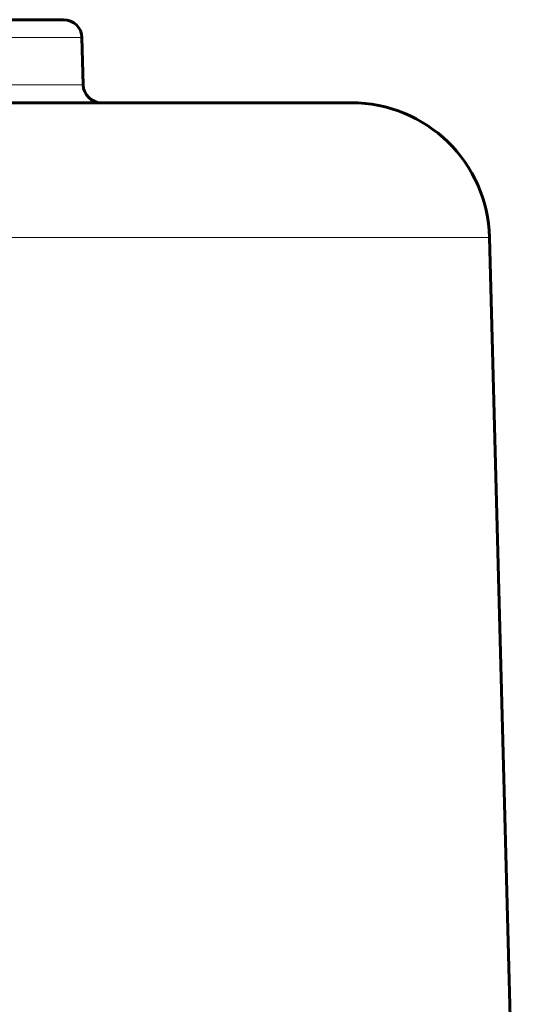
# Model space of a CAD drawing. Header units: millimetres. Extents: x -208 to 689, y -548 to 352.
# Tile 27 of 30: x 27 to 81, y 202 to 308. Entities that reach past the tile are written whole.
import ezdxf

# ---------------------------------------------------------------- set-up
doc = ezdxf.new("R2010")
doc.units = ezdxf.units.MM
doc.linetypes.add('K5LT_BASIC', pattern=[0])
doc.linetypes.add('K5LT_THIN', pattern=[0])

msp = doc.modelspace()

# ---------------------------------------------------------------- linework, layer by layer
at = {"color": 150, "linetype": 'K5LT_BASIC', "lineweight": 60, "true_color": 0x0080ff}
for p, q in [((31.552, 308.5), (-31.552, 308.5)), ((33.551, 306.552), (33.685, 301.448)), ((62.751, 299.5), (-123.751, 299.5)), ((77.746, 284.893), (81.293, 149.454))]:
    msp.add_line(p, q, dxfattribs=at)
at = {"color": 7, "linetype": 'K5LT_THIN', "lineweight": 18}
for p, q in [((-33.551, 306.552), (33.551, 306.552)), ((33.685, 301.448), (-33.685, 301.448)), ((77.746, 284.893), (-138.746, 284.893))]:
    msp.add_line(p, q, dxfattribs=at)
at = {"color": 150, "linetype": 'K5LT_BASIC', "lineweight": 60, "true_color": 0x0080ff}
for centre, radius, start, end in [((31.552, 306.5), 2, 1.5, 90), ((35.684, 301.5), 2, 181.5, 270), ((62.751, 284.5), 15, 1.5, 90)]:
    msp.add_arc(centre, radius, start, end, dxfattribs=at)

doc.saveas('drawing.dxf')
